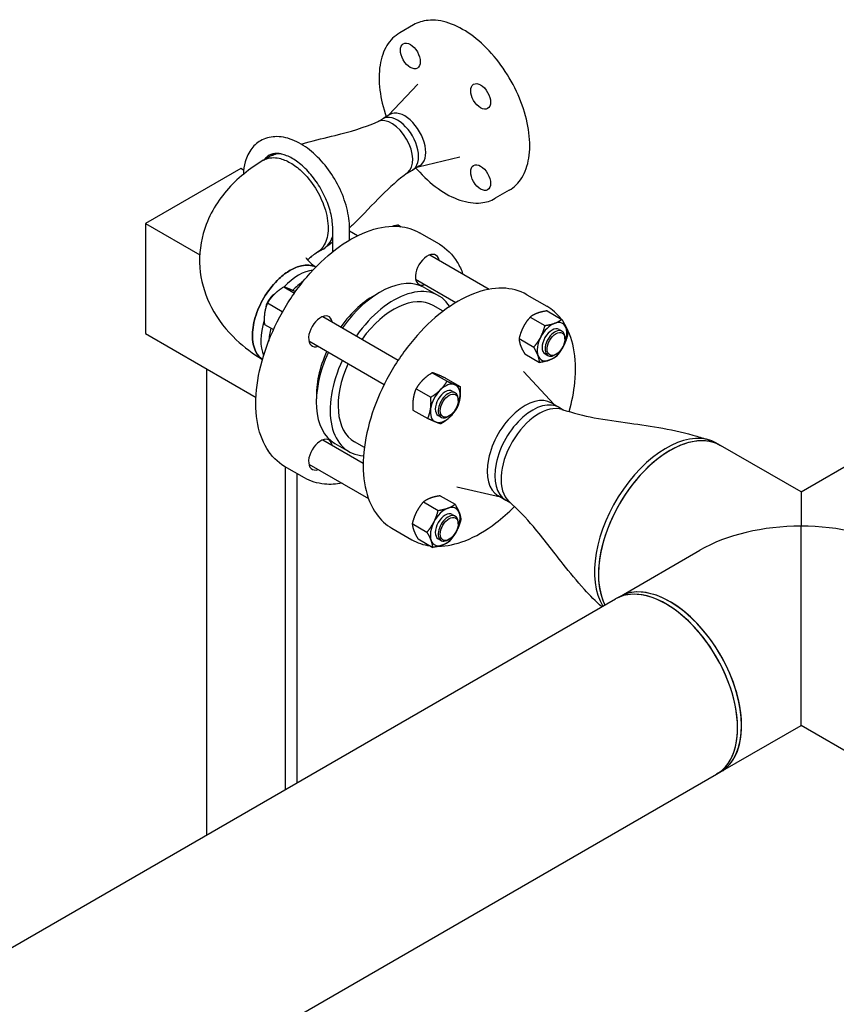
# Model space of a CAD drawing. Header units: inches. Extents: x 17 to 189, y 68 to 193.
# Tile 42 of 43: x 128 to 146, y 171 to 193. Entities that reach past the tile are written whole.
import ezdxf

# ---------------------------------------------------------------- set-up
doc = ezdxf.new("R2010")
doc.units = ezdxf.units.IN
doc.header["$LTSCALE"] = 10.666667
doc.header["$MEASUREMENT"] = 0
doc.layers.get('0').update_dxf_attribs({"lineweight": 25})

msp = doc.modelspace()

# ---------------------------------------------------------------- linework, layer by layer
for p, q in [((136.962, 192.932), (136.652, 192.753)), ((136.406, 190.92), (137.056, 191.609)), ((136.159, 190.777), (136.275, 190.844)), ((136.435, 190.936), (136.275, 190.844)), ((133.618, 189.918), (133.755, 190.001)), ((137.066, 189.777), (137.988, 189.995)), ((133.119, 189.739), (130.997, 188.515)), ((133.182, 189.702), (133.119, 189.739)), ((137.095, 189.793), (136.935, 189.701)), ((136.819, 189.634), (136.935, 189.701)), ((139.087, 189.251), (138.777, 189.073)), ((130.997, 188.515), (130.997, 186.065)), ((130.997, 188.515), (132.205, 187.818)), ((135.163, 187.886), (135.163, 188.4)), ((135.538, 188.146), (135.538, 188.4)), ((136.628, 188.476), (136.688, 188.441)), ((135.713, 188.241), (135.538, 188.343)), ((137.535, 188.051), (137.093, 188.306)), ((134.947, 187.941), (134.817, 187.868)), ((137.32, 187.815), (138.644, 187.05)), ((134.074, 187.1), (134.31, 186.964)), ((137.007, 187.273), (137.903, 186.756)), ((137.212, 187.083), (137.521, 186.904)), ((139.48, 186.928), (139.922, 186.673)), ((133.713, 186.744), (134.041, 186.555)), ((137.616, 186.561), (137.396, 186.688)), ((134.945, 186.443), (136.621, 185.475)), ((139.555, 186.432), (139.883, 186.243)), ((139.931, 186.569), (140.259, 186.38)), ((133.644, 186.269), (133.846, 186.152)), ((130.997, 186.065), (133.457, 184.645)), ((140.196, 186.154), (140.263, 186.115)), ((134.632, 185.902), (136.309, 184.934)), ((139.307, 185.952), (139.634, 185.763)), ((140.327, 185.947), (140.327, 185.972)), ((139.435, 185.61), (139.762, 185.42)), ((139.884, 185.612), (139.95, 185.574)), ((140.129, 185.602), (140.106, 185.59)), ((132.365, 174.913), (132.365, 185.276)), ((137.378, 185.193), (137.705, 185.004)), ((140.086, 184.488), (139.408, 185.22)), ((137.669, 185.074), (137.996, 184.885)), ((137.017, 184.837), (137.344, 184.648)), ((137.821, 184.782), (137.888, 184.744)), ((137.952, 184.576), (137.952, 184.601)), ((140.033, 184.519), (140.204, 184.42)), ((136.947, 184.362), (137.275, 184.173)), ((137.509, 184.241), (137.575, 184.203)), ((137.754, 184.231), (137.731, 184.218)), ((140.204, 184.42), (140.304, 184.363)), ((134.945, 183.701), (135.841, 183.184)), ((135.212, 183.619), (135.521, 183.44)), ((135.866, 183.53), (135.646, 183.657)), ((143.701, 183.625), (143.789, 183.574)), ((145.578, 182.542), (143.789, 183.574)), ((145.578, 182.542), (147.366, 183.574)), ((133.756, 183.403), (133.774, 183.393)), ((134.632, 183.16), (135.957, 182.395)), ((134.535, 182.855), (134.093, 183.11)), ((134.115, 175.923), (134.115, 183.098)), ((134.365, 182.953), (134.365, 176.068)), ((138.896, 182.427), (137.923, 182.649)), ((145.578, 182.542), (145.578, 181.781)), ((137.18, 182.318), (137.508, 182.129)), ((137.556, 182.455), (137.884, 182.266)), ((138.843, 182.458), (139.014, 182.359)), ((139.014, 182.359), (139.114, 182.301)), ((137.821, 182.04), (137.888, 182.002)), ((136.932, 181.839), (137.259, 181.649)), ((137.952, 181.833), (137.952, 181.859)), ((136.48, 181.732), (136.922, 181.477)), ((145.578, 177.345), (145.578, 181.781)), ((137.06, 181.496), (137.387, 181.307)), ((137.509, 181.499), (137.575, 181.46)), ((137.754, 181.489), (137.731, 181.476)), ((141.539, 180.21), (143.328, 181.243)), ((124.81, 170.551), (141.451, 180.159)), ((141.539, 180.21), (141.451, 180.159)), ((143.789, 176.313), (145.578, 177.345)), ((147.366, 176.313), (145.578, 177.345)), ((127.1, 166.677), (143.701, 176.262)), ((143.789, 176.313), (143.701, 176.262))]:
    msp.add_line(p, q)
for centre, major_axis in [((136.889, 192.241), (0.156, -0.271)), ((138.452, 191.339), (0.156, -0.271)), ((138.452, 189.534), (0.156, -0.271)), ((140.129, 185.832), (0.141, 0.244)), ((137.754, 184.461), (-0.141, -0.244)), ((137.754, 181.718), (-0.141, -0.244))]:
    msp.add_ellipse(centre, major_axis=major_axis, ratio=0.57735)
for centre, major_axis, start_param, end_param in [((136.765, 190.365), (0.33, -0.572), 0, 3.141593), ((136.477, 190.199), (-0.33, 0.572), 3.210298, 6.21448), ((136.477, 190.199), (-0.33, 0.572), 3.210298, 6.21448), ((136.605, 190.272), (0.33, -0.572), 0, 3.141593), ((136.605, 190.272), (0.33, -0.572), 0, 3.141593), ((134.356, 188.974), (-0.595, 1.031), 5.917094, 6.29389), ((134.356, 188.974), (-0.595, 1.031), 5.917094, 6.29389), ((134.356, 188.974), (0.595, -1.031), 6.276797, 6.780869), ((134.356, 188.974), (0.595, -1.031), 6.276797, 6.780869), ((137.267, 187.484), (-0.188, -0.325), 2.555907, 6.868871), ((134.406, 186.393), (0.595, 1.031), 0.398402, 1.185886), ((134.406, 186.393), (0.595, 1.031), 0.398402, 1.185886), ((136.212, 185.351), (1, 1.732), 0, 1.413903), ((134.577, 186.295), (0.595, 1.031), 0.874921, 1.157426), ((133.865, 186.706), (-0.141, -0.244), 3.973023, 5.422629), ((133.887, 186.693), (0.156, 0.271), 0.967751, 2.116646), ((136.08, 185.427), (0.906, 1.57), 0.734926, 1.397517), ((136.521, 185.172), (1, 1.732), 5.993972, 7.697089), ((136.521, 185.172), (0.875, 1.516), 0, 1.391262), ((134.892, 186.113), (-0.188, -0.325), 2.555907, 6.868871), ((134.406, 186.393), (0.595, 1.031), 1.930782, 2.74319), ((134.406, 186.393), (0.595, 1.031), 1.930782, 2.74319), ((140.04, 185.883), (-0.234, -0.406), 3.744331, 4.791528), ((140.04, 185.883), (-0.156, -0.271), 3.141593, 6.283185), ((140.04, 185.883), (0.234, 0.406), 5.838726, 6.885923), ((134.577, 186.295), (0.595, 1.031), 1.993967, 2.266672), ((140.04, 185.883), (-0.234, -0.406), 4.791528, 5.838726), ((140.106, 185.845), (0.156, 0.271), 5.497787, 10.210176), ((140.04, 185.883), (0.234, 0.406), 4.791528, 5.838726), ((140.04, 185.883), (0.234, 0.406), 3.744331, 4.791528), ((136.212, 185.351), (-1, -1.732), 4.869282, 6.283185), ((136.08, 185.427), (0.906, 1.57), 1.744076, 2.406667), ((140.04, 185.883), (-0.234, -0.406), 5.838726, 6.885923), ((136.521, 185.172), (-1, -1.732), 4.869282, 6.572398), ((136.521, 185.172), (-0.875, -1.516), 4.891923, 6.283185), ((137.665, 184.512), (0.234, 0.406), 0.079139, 1.126337), ((137.665, 184.512), (0.234, 0.406), 5.315127, 6.362324), ((137.665, 184.512), (-0.234, -0.406), 4.267929, 5.315127), ((137.665, 184.512), (-0.156, -0.271), 3.141593, 6.283185), ((137.731, 184.473), (0.156, 0.271), 5.497787, 10.210176), ((139.438, 183.488), (0.595, 1.031), 0, 3.141593), ((137.665, 184.512), (0.234, 0.406), 4.267929, 5.315127), ((139.609, 183.389), (0.595, 1.031), 0, 3.141593), ((139.609, 183.389), (0.595, 1.031), 0, 3.141593), ((139.748, 183.309), (-0.595, -1.031), 3.271336, 6.153442), ((139.748, 183.309), (-0.595, -1.031), 3.271336, 6.153442), ((137.665, 184.512), (-0.234, -0.406), 5.315127, 6.362324), ((137.665, 184.512), (-0.234, -0.406), 0.079139, 1.126337), ((142.576, 181.676), (-1.125, -1.949), 3.141593, 5.989859), ((142.576, 181.676), (1.125, 1.949), 0, 2.848267), ((142.664, 181.625), (1.125, 1.949), 0, 2.786224), ((134.892, 183.37), (-0.188, -0.325), 2.555907, 6.868871), ((142.664, 181.625), (1.125, 1.949), 0, 0.785398), ((142.664, 181.625), (-1.125, -1.949), 3.926991, 5.927817), ((137.665, 181.769), (-0.234, -0.406), 3.744331, 4.791528), ((137.665, 181.769), (-0.156, -0.271), 3.141593, 6.283185), ((137.731, 181.731), (0.156, 0.271), 5.497787, 10.210176), ((137.665, 181.769), (0.234, 0.406), 5.838726, 6.885923), ((137.665, 181.769), (0.234, 0.406), 4.791528, 5.838726), ((137.665, 181.769), (-0.234, -0.406), 4.791528, 5.838726), ((137.665, 181.769), (0.234, 0.406), 3.744331, 4.791528), ((145.578, 179.943), (3.182, 0), 1.570796, 2.356194), ((145.578, 179.943), (3.182, 0), 0.785398, 1.570796), ((137.665, 181.769), (-0.234, -0.406), 5.838726, 6.885923), ((142.576, 178.21), (1.125, -1.949), 0, 3.141593), ((142.664, 178.261), (-1.125, 1.949), 3.141593, 6.283185), ((142.576, 178.21), (-1.125, 1.949), 3.926991, 6.283185), ((142.664, 178.261), (-1.125, 1.949), 3.926991, 6.283185), ((142.576, 178.21), (1.125, -1.949), 0, 0.785398), ((142.664, 178.261), (1.125, -1.949), 0, 0.785398)]:
    msp.add_ellipse(centre, major_axis=major_axis, ratio=0.57735, start_param=start_param, end_param=end_param)
for points, knots in [([(139.087, 189.251), (139.2, 189.317), (139.296, 189.412), (139.445, 189.654), (139.497, 189.803), (139.551, 190.139), (139.552, 190.328), (139.502, 190.726), (139.451, 190.935), (139.303, 191.35), (139.206, 191.556), (138.975, 191.946), (138.842, 192.13), (138.551, 192.456), (138.395, 192.599), (138.073, 192.83), (137.908, 192.917), (137.585, 193.026), (137.428, 193.047), (137.166, 193.021), (137.058, 192.988), (136.962, 192.932)], [1.570796, 1.570796, 1.570796, 1.570796, 1.87328, 1.87328, 2.186985, 2.186985, 2.510902, 2.510902, 2.835772, 2.835772, 3.159804, 3.159804, 3.483505, 3.483505, 3.807618, 3.807618, 4.132556, 4.132556, 4.455941, 4.455941, 4.712389, 4.712389, 4.712389, 4.712389]), ([(136.652, 192.753), (136.539, 192.688), (136.443, 192.592), (136.294, 192.35), (136.242, 192.202), (136.188, 191.866), (136.187, 191.676), (136.236, 191.287), (136.283, 191.088), (136.353, 190.889)], [4.712389, 4.712389, 4.712389, 4.712389, 5.014873, 5.014873, 5.328577, 5.328577, 5.652495, 5.652495, 5.963455, 5.963455, 5.963455, 5.963455]), ([(134.465, 190.276), (134.496, 190.285), (134.527, 190.295), (134.784, 190.369), (135.005, 190.42), (135.551, 190.555), (135.849, 190.644), (136.171, 190.782)], [2.086232, 2.086232, 2.086232, 2.086232, 2.371901, 2.371901, 4.483493, 4.483493, 7.758174, 7.758174, 7.758174, 7.758174]), ([(135.538, 188.4), (135.538, 188.548), (135.516, 188.704), (135.434, 189.019), (135.374, 189.178), (135.223, 189.482), (135.132, 189.627), (134.928, 189.892), (134.814, 190.012), (134.572, 190.214), (134.444, 190.297), (134.183, 190.411), (134.051, 190.444), (133.806, 190.446), (133.692, 190.422), (133.502, 190.327), (133.424, 190.261), (133.296, 190.097), (133.249, 189.996), (133.193, 189.799), (133.179, 189.705), (133.175, 189.607)], [6.283185, 6.283185, 6.283185, 6.283185, 6.622743, 6.622743, 6.961183, 6.961183, 7.297154, 7.297154, 7.633709, 7.633709, 7.973295, 7.973295, 8.309311, 8.309311, 8.607111, 8.607111, 8.870139, 8.870139, 9.15207, 9.15207, 9.379257, 9.379257, 9.379257, 9.379257]), ([(133.618, 189.919), (133.632, 189.927), (133.646, 189.934), (133.75, 189.981), (133.857, 189.988), (134.051, 189.945), (134.135, 189.912), (134.219, 189.863), (134.303, 189.815), (134.388, 189.751), (134.582, 189.57), (134.688, 189.44), (134.862, 189.163), (134.931, 189.017), (135.034, 188.708), (135.062, 188.545), (135.059, 188.258), (135.03, 188.133), (134.937, 187.966), (134.886, 187.91), (134.823, 187.872)], [-10.912723, -10.912723, -10.912723, -10.912723, -10.71695, -10.71695, -9.538954, -9.538954, -8.707225, -8.707225, -8.707225, -7.875496, -7.875496, -6.696847, -6.696847, -5.580066, -5.580066, -4.325564, -4.325564, -3.105725, -3.105725, -2.224584, -2.224584, -2.224584, -2.224584]), ([(135.163, 188.4), (135.163, 188.497), (135.15, 188.604), (135.099, 188.83), (135.06, 188.948), (134.957, 189.183), (134.894, 189.299), (134.749, 189.516), (134.669, 189.616), (134.499, 189.79), (134.411, 189.864), (134.24, 189.977), (134.156, 190.018), (134.003, 190.066), (133.935, 190.074), (133.809, 190.063), (133.757, 190.042), (133.688, 189.987), (133.667, 189.964), (133.647, 189.936)], [6.283185, 6.283185, 6.283185, 6.283185, 6.577531, 6.577531, 6.876273, 6.876273, 7.178542, 7.178542, 7.481259, 7.481259, 7.781182, 7.781182, 8.076343, 8.076343, 8.373965, 8.373965, 8.727782, 8.727782, 8.903824, 8.903824, 8.903824, 8.903824]), ([(133.618, 189.919), (133.313, 189.736), (133.034, 189.514), (132.57, 188.973), (132.384, 188.653), (132.206, 188.016), (132.182, 187.717), (132.252, 187.151), (132.341, 186.884), (132.61, 186.37), (132.801, 186.132), (133.196, 185.76), (133.392, 185.615), (133.601, 185.488)], [0.018566, 0.018566, 0.018566, 0.018566, 0.325299, 0.325299, 0.625573, 0.625573, 0.856853, 0.856853, 1.079132, 1.079132, 1.33575, 1.33575, 1.546345, 1.546345, 1.546345, 1.546345]), ([(134.219, 189.863), (134.219, 189.863), (134.219, 189.863), (134.219, 189.863), (134.303, 189.815), (134.388, 189.751), (134.582, 189.57), (134.688, 189.44), (134.862, 189.163), (134.931, 189.017), (135.034, 188.708), (135.062, 188.545), (135.059, 188.258), (135.03, 188.133), (134.937, 187.966), (134.886, 187.91), (134.823, 187.872)], [-8.709454, -8.709454, -8.709454, -8.709454, -8.707225, -8.707225, -8.707225, -7.875496, -7.875496, -6.696847, -6.696847, -5.580066, -5.580066, -4.325564, -4.325564, -3.105725, -3.105725, -2.224584, -2.224584, -2.224584, -2.224584]), ([(137.013, 189.746), (137.022, 189.734), (137.032, 189.723), (137.187, 189.548), (137.344, 189.406), (137.666, 189.175), (137.831, 189.088), (138.153, 188.979), (138.311, 188.958), (138.573, 188.983), (138.681, 189.017), (138.777, 189.073)], [6.602916, 6.602916, 6.602916, 6.602916, 6.625098, 6.625098, 6.94921, 6.94921, 7.274149, 7.274149, 7.597534, 7.597534, 7.853982, 7.853982, 7.853982, 7.853982]), ([(136.829, 189.642), (136.613, 189.48), (136.431, 189.321), (136.046, 188.935), (135.848, 188.716), (135.597, 188.472), (135.567, 188.445), (135.538, 188.417)], [0, 0, 0, 0, 2.529008, 2.529008, 5.316585, 5.316585, 5.671392, 5.671392, 5.671392, 5.671392]), ([(134.093, 183.11), (133.933, 183.202), (133.798, 183.338), (133.59, 183.682), (133.518, 183.892), (133.445, 184.368), (133.445, 184.635), (133.517, 185.197), (133.59, 185.491), (133.801, 186.076), (133.939, 186.367), (134.266, 186.917), (134.455, 187.176), (134.864, 187.636), (135.085, 187.837), (135.538, 188.161), (135.77, 188.283), (136.222, 188.436), (136.442, 188.466), (136.807, 188.431), (136.959, 188.384), (137.093, 188.306)], [0, 0, 0, 0, 0.307333, 0.307333, 0.623101, 0.623101, 0.945972, 0.945972, 1.269401, 1.269401, 1.592234, 1.592234, 1.91484, 1.91484, 2.23774, 2.23774, 2.561231, 2.561231, 2.883681, 2.883681, 3.141593, 3.141593, 3.141593, 3.141593]), ([(137.535, 188.051), (137.695, 187.958), (137.83, 187.823), (137.982, 187.572), (138.024, 187.484), (138.058, 187.388)], [3.1415927, 3.1415927, 3.1415927, 3.1415927, 3.448926, 3.448926, 3.5957156, 3.5957156, 3.5957156, 3.5957156]), ([(134.568, 187.75), (134.568, 187.75), (134.568, 187.749), (134.574, 187.739), (134.6, 187.697), (134.698, 187.61), (134.739, 187.579), (134.79, 187.546)], [1.034322, 1.034322, 1.034322, 1.034322, 1.0766471, 1.0766471, 1.3675432, 1.3675432, 1.5083681, 1.5083681, 1.5083681, 1.5083681]), ([(134.824, 187.872), (134.736, 187.818), (134.671, 187.765), (134.621, 187.715), (134.613, 187.706), (134.606, 187.698)], [0.0317439, 0.0317439, 0.0317439, 0.0317439, 0.2614437, 0.2614437, 0.3154327, 0.3154327, 0.3154327, 0.3154327]), ([(134.788, 187.544), (134.784, 187.546), (134.781, 187.547), (134.688, 187.589), (134.582, 187.597), (134.388, 187.554), (134.303, 187.521), (134.219, 187.472), (134.135, 187.424), (134.051, 187.361), (133.857, 187.18), (133.75, 187.05), (133.577, 186.773), (133.507, 186.626), (133.408, 186.329), (133.38, 186.178), (133.375, 185.892), (133.402, 185.759), (133.492, 185.585), (133.541, 185.529), (133.601, 185.489)], [-10.762589, -10.762589, -10.762589, -10.762589, -10.717603, -10.717603, -9.538954, -9.538954, -8.707225, -8.707225, -8.707225, -7.875496, -7.875496, -6.6975, -6.6975, -5.579306, -5.579306, -4.415028, -4.415028, -3.151371, -3.151371, -2.2841, -2.2841, -2.2841, -2.2841]), ([(133.601, 185.489), (133.541, 185.529), (133.492, 185.585), (133.402, 185.759), (133.375, 185.892), (133.38, 186.178), (133.408, 186.329), (133.507, 186.626), (133.577, 186.773), (133.75, 187.05), (133.857, 187.18), (134.051, 187.361), (134.135, 187.424), (134.219, 187.472), (134.303, 187.521), (134.388, 187.554), (134.582, 187.597), (134.688, 187.589), (134.781, 187.547), (134.784, 187.546), (134.788, 187.544)], [2.2841, 2.2841, 2.2841, 2.2841, 3.151371, 3.151371, 4.415028, 4.415028, 5.579306, 5.579306, 6.6975, 6.6975, 7.875496, 7.875496, 8.707225, 8.707225, 8.707225, 9.538954, 9.538954, 10.717603, 10.717603, 10.762589, 10.762589, 10.762589, 10.762589]), ([(139.48, 186.928), (139.32, 187.021), (139.135, 187.07), (138.733, 187.078), (138.515, 187.035), (138.066, 186.861), (137.834, 186.727), (137.385, 186.384), (137.166, 186.173), (136.765, 185.698), (136.582, 185.433), (136.269, 184.875), (136.139, 184.582), (135.946, 183.997), (135.882, 183.706), (135.828, 183.151), (135.838, 182.889), (135.932, 182.422), (136.016, 182.217), (136.229, 181.917), (136.346, 181.81), (136.48, 181.732)], [0, 0, 0, 0, 0.307333, 0.307333, 0.623101, 0.623101, 0.945972, 0.945972, 1.269401, 1.269401, 1.592234, 1.592234, 1.91484, 1.91484, 2.23774, 2.23774, 2.561231, 2.561231, 2.883681, 2.883681, 3.141593, 3.141593, 3.141593, 3.141593]), ([(140.424, 184.327), (140.485, 184.548), (140.526, 184.766), (140.574, 185.254), (140.564, 185.516), (140.474, 185.962), (140.401, 186.151), (140.299, 186.309)], [5.1344165, 5.1344165, 5.1344165, 5.1344165, 5.3793327, 5.3793327, 5.7028232, 5.7028232, 5.9962265, 5.9962265, 5.9962265, 5.9962265]), ([(140.261, 184.376), (140.517, 184.296), (140.739, 184.237), (141.235, 184.144), (141.498, 184.108), (142.237, 184.008), (142.771, 183.927), (143.363, 183.751), (143.459, 183.72), (143.55, 183.691)], [0, 0, 0, 0, 2.524812, 2.524812, 5.175891, 5.175891, 9.658852, 9.658852, 10.557914, 10.557914, 10.557914, 10.557914]), ([(135.371, 182.733), (135.237, 182.709), (135.107, 182.703), (134.821, 182.73), (134.67, 182.777), (134.535, 182.855)], [5.8290624, 5.8290624, 5.8290624, 5.8290624, 6.0252741, 6.0252741, 6.2831853, 6.2831853, 6.2831853, 6.2831853]), ([(141.147, 179.984), (141.018, 180.105), (140.883, 180.237), (140.589, 180.559), (140.434, 180.75), (140.056, 181.229), (139.847, 181.511), (139.459, 181.967), (139.289, 182.14), (139.081, 182.332)], [0.701151, 0.701151, 0.701151, 0.701151, 2.25678, 2.25678, 4.435619, 4.435619, 7.898035, 7.898035, 10.563966, 10.563966, 10.563966, 10.563966]), ([(137.514, 181.331), (137.703, 181.334), (137.904, 181.377), (138.336, 181.544), (138.567, 181.678), (138.933, 181.957), (139.071, 182.08), (139.205, 182.215)], [3.4740877, 3.4740877, 3.4740877, 3.4740877, 3.7646932, 3.7646932, 4.0875644, 4.0875644, 4.2903389, 4.2903389, 4.2903389, 4.2903389])]:
    msp.add_open_spline(points, degree=3, knots=knots)
for points in [[(133.801, 190.025), (133.836, 190.04), (133.871, 190.055), (133.907, 190.07)], [(135.163, 188.101), (135.104, 188.055), (135.046, 188.01), (134.989, 187.968)], [(140.242, 186.39), (140.152, 186.507), (140.044, 186.602), (139.922, 186.673)], [(136.922, 181.477), (137.044, 181.406), (137.181, 181.361), (137.327, 181.342)]]:
    msp.add_open_spline(points, degree=3)
for points, weights in [([(136.628, 188.476), (136.557, 188.465), (136.501, 188.452)], [1.10906450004, 1.10036244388, 1.06876823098]), ([(134.074, 187.1), (133.948, 187.022), (133.864, 186.939)], [1.10906450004, 1.0930923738, 1]), ([(134.19, 187.058), (134.123, 187.085), (134.074, 187.1)], [1, 1.0930923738, 1.10906450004]), ([(133.864, 186.939), (133.78, 186.856), (133.713, 186.744)], [1, 1.0930923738, 1.10906450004]), ([(134.333, 186.996), (134.248, 187.034), (134.19, 187.058)], [1.10211822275, 1.07842702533, 1]), ([(133.713, 186.744), (133.665, 186.634), (133.649, 186.524)], [1.10906450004, 1.0930923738, 1]), ([(133.649, 186.524), (133.633, 186.413), (133.644, 186.269)], [1, 1.0930923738, 1.10906450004]), ([(134.041, 186.555), (134.05, 186.56), (134.058, 186.566)], [1.10906450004, 1.10793918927, 1.10643106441]), ([(134.042, 186.537), (134.042, 186.546), (134.041, 186.555)], [1.10679014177, 1.10807524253, 1.10906450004]), ([(139.555, 186.432), (139.459, 186.32), (139.401, 186.209)], [1.10906450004, 1.0930923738, 1]), ([(139.714, 186.517), (139.626, 186.486), (139.555, 186.432)], [1, 1.0930923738, 1.10906450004]), ([(139.931, 186.569), (139.801, 186.549), (139.714, 186.517)], [1.10906450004, 1.0930923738, 1]), ([(139.401, 186.209), (139.344, 186.098), (139.307, 185.952)], [1, 1.0930923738, 1.10906450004]), ([(139.788, 185.986), (139.846, 186.097), (139.883, 186.243)], [1, 1.0930923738, 1.10906450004]), ([(139.883, 186.243), (140.013, 186.262), (140.1, 186.294)], [1.10906450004, 1.0930923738, 1]), ([(140.1, 186.294), (140.188, 186.326), (140.259, 186.38)], [1, 1.0930923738, 1.10906450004]), ([(140.259, 186.38), (140.323, 186.271), (140.353, 186.191)], [1.10906450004, 1.0930923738, 1]), ([(139.634, 185.763), (139.73, 185.874), (139.788, 185.986)], [1.10906450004, 1.0930923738, 1]), ([(140.387, 186.037), (140.35, 185.891), (140.292, 185.78)], [1.10906450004, 1.0930923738, 1]), ([(140.353, 186.191), (140.382, 186.112), (140.387, 186.037)], [1, 1.0930923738, 1.10906450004]), ([(139.307, 185.952), (139.311, 185.877), (139.341, 185.798)], [1.10906450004, 1.0930923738, 1]), ([(139.341, 185.798), (139.371, 185.718), (139.435, 185.61)], [1, 1.0930923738, 1.10906450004]), ([(139.728, 185.575), (139.698, 185.654), (139.634, 185.763)], [1, 1.0930923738, 1.10906450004]), ([(140.292, 185.78), (140.235, 185.669), (140.139, 185.557)], [1, 1.0930923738, 1.10906450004]), ([(139.762, 185.42), (139.758, 185.495), (139.728, 185.575)], [1.10906450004, 1.0930923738, 1]), ([(140.139, 185.557), (140.067, 185.504), (139.98, 185.472)], [1.10906450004, 1.0930923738, 1]), ([(139.98, 185.472), (139.893, 185.44), (139.762, 185.42)], [1, 1.0930923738, 1.10906450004]), ([(137.378, 185.193), (137.251, 185.114), (137.168, 185.032)], [1.10906450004, 1.0930923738, 1]), ([(137.494, 185.15), (137.426, 185.178), (137.378, 185.193)], [1, 1.0930923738, 1.10906450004]), ([(137.669, 185.074), (137.561, 185.123), (137.494, 185.15)], [1.10906450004, 1.0930923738, 1]), ([(137.168, 185.032), (137.084, 184.949), (137.017, 184.837)], [1, 1.0930923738, 1.10906450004]), ([(137.554, 184.808), (137.638, 184.891), (137.705, 185.004)], [1, 1.0930923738, 1.10906450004]), ([(137.705, 185.004), (137.813, 184.955), (137.88, 184.927)], [1.10906450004, 1.0930923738, 1]), ([(137.88, 184.927), (137.948, 184.9), (137.996, 184.885)], [1, 1.0930923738, 1.10906450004]), ([(137.996, 184.885), (138.007, 184.741), (137.991, 184.63)], [1.10906450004, 1.0930923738, 1]), ([(137.017, 184.837), (136.969, 184.727), (136.953, 184.616)], [1.10906450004, 1.0930923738, 1]), ([(137.344, 184.648), (137.471, 184.726), (137.554, 184.808)], [1.10906450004, 1.0930923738, 1]), ([(136.953, 184.616), (136.936, 184.506), (136.947, 184.362)], [1, 1.0930923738, 1.10906450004]), ([(137.339, 184.393), (137.355, 184.503), (137.344, 184.648)], [1, 1.0930923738, 1.10906450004]), ([(137.991, 184.63), (137.975, 184.52), (137.927, 184.41)], [1, 1.0930923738, 1.10906450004]), ([(137.275, 184.173), (137.323, 184.283), (137.339, 184.393)], [1.10906450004, 1.0930923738, 1]), ([(137.927, 184.41), (137.86, 184.298), (137.776, 184.215)], [1.10906450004, 1.0930923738, 1]), ([(137.45, 184.096), (137.383, 184.124), (137.275, 184.173)], [1, 1.0930923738, 1.10906450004]), ([(137.566, 184.054), (137.518, 184.069), (137.45, 184.096)], [1.10906450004, 1.0930923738, 1]), ([(137.776, 184.215), (137.692, 184.132), (137.566, 184.054)], [1, 1.0930923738, 1.10906450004]), ([(133.717, 183.474), (133.734, 183.441), (133.756, 183.403)], [1.0884768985, 1.10348171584, 1.10906450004]), ([(137.18, 182.318), (137.084, 182.207), (137.026, 182.095)], [1.10906450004, 1.0930923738, 1]), ([(137.339, 182.404), (137.251, 182.372), (137.18, 182.318)], [1, 1.0930923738, 1.10906450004]), ([(137.556, 182.455), (137.426, 182.436), (137.339, 182.404)], [1.10906450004, 1.0930923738, 1]), ([(137.725, 182.18), (137.813, 182.212), (137.884, 182.266)], [1, 1.0930923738, 1.10906450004]), ([(137.884, 182.266), (137.948, 182.157), (137.978, 182.078)], [1.10906450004, 1.0930923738, 1]), ([(137.026, 182.095), (136.969, 181.984), (136.932, 181.839)], [1, 1.0930923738, 1.10906450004]), ([(137.413, 181.872), (137.471, 181.983), (137.508, 182.129)], [1, 1.0930923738, 1.10906450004]), ([(137.508, 182.129), (137.638, 182.149), (137.725, 182.18)], [1.10906450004, 1.0930923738, 1]), ([(137.978, 182.078), (138.007, 181.998), (138.012, 181.923)], [1, 1.0930923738, 1.10906450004]), ([(136.932, 181.839), (136.936, 181.764), (136.966, 181.684)], [1.10906450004, 1.0930923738, 1]), ([(137.259, 181.649), (137.355, 181.761), (137.413, 181.872)], [1.10906450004, 1.0930923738, 1]), ([(138.012, 181.923), (137.975, 181.778), (137.917, 181.667)], [1.10906450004, 1.0930923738, 1]), ([(136.966, 181.684), (136.996, 181.605), (137.06, 181.496)], [1, 1.0930923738, 1.10906450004]), ([(137.353, 181.461), (137.323, 181.541), (137.259, 181.649)], [1, 1.0930923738, 1.10906450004]), ([(137.917, 181.667), (137.86, 181.555), (137.764, 181.444)], [1, 1.0930923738, 1.10906450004]), ([(137.387, 181.307), (137.383, 181.382), (137.353, 181.461)], [1.10906450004, 1.0930923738, 1]), ([(137.764, 181.444), (137.692, 181.39), (137.605, 181.358)], [1.10906450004, 1.0930923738, 1]), ([(137.605, 181.358), (137.518, 181.326), (137.387, 181.307)], [1, 1.0930923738, 1.10906450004])]:
    msp.add_rational_spline(points, weights, degree=2)

doc.saveas('drawing.dxf')
